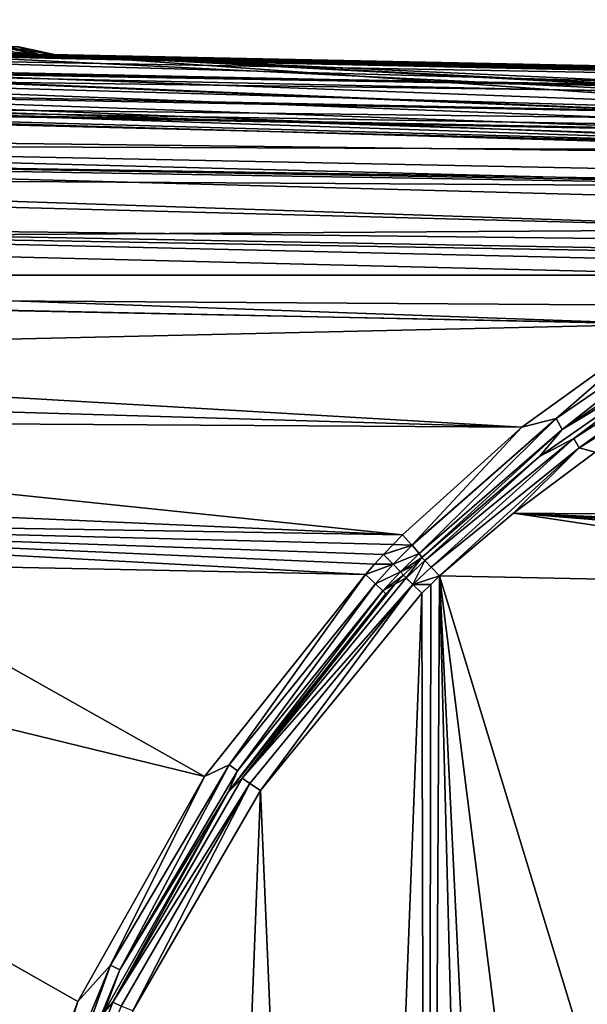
# Model space of a CAD drawing. Extents: x 0 to 500, y -78 to 1266.
# Tile 17 of 197: x 35 to 46, y -31 to -12. Entities that reach past the tile are written whole.
import ezdxf

# ---------------------------------------------------------------- set-up
doc = ezdxf.new("R2010")
doc.units = 0
doc.header["$LTSCALE"] = 65.185185
for name, color, linetype in [('258', 7, 'CONTINUOUS'), ('260', 7, 'CONTINUOUS'), ('261', 7, 'CONTINUOUS'), ('262', 7, 'CONTINUOUS'), ('269', 7, 'CONTINUOUS'), ('274', 7, 'CONTINUOUS'), ('277', 7, 'CONTINUOUS'), ('278', 7, 'CONTINUOUS'), ('284', 7, 'CONTINUOUS'), ('285', 7, 'CONTINUOUS'), ('286', 7, 'CONTINUOUS'), ('287', 7, 'CONTINUOUS'), ('299', 7, 'CONTINUOUS'), ('301', 7, 'CONTINUOUS'), ('302', 7, 'CONTINUOUS'), ('303', 7, 'CONTINUOUS'), ('379', 7, 'CONTINUOUS'), ('381', 7, 'CONTINUOUS'), ('382', 7, 'CONTINUOUS'), ('383', 7, 'CONTINUOUS'), ('389', 7, 'CONTINUOUS'), ('398', 7, 'CONTINUOUS'), ('403', 7, 'CONTINUOUS')]:
    doc.layers.add(name, color=color, linetype=linetype)

msp = doc.modelspace()

# ---------------------------------------------------------------- linework, layer by layer
at = {"layer": '258', "color": 7, "linetype": 'CONTINUOUS'}
for points in [[(21, -22.405, -20), (31.493, -22.616, -20), (38.858, -26.762, -20), (21, -22.405, -20)], [(32.443, -68, -20), (21, -22.405, -20), (35.477, -55.633, -20), (32.443, -68, -20)], [(35.477, -55.633, -20), (21, -22.405, -20), (34.088, -50.801, -20), (35.477, -55.633, -20)], [(34.645, -35.856, -20), (21, -22.405, -20), (36.39, -31.142, -20), (34.645, -35.856, -20)], [(36.39, -31.142, -20), (21, -22.405, -20), (38.858, -26.762, -20), (36.39, -31.142, -20)], [(41.987, -22.827, -20), (38.858, -26.762, -20), (31.493, -22.616, -20), (41.987, -22.827, -20)]]:
    msp.add_3dface(points, dxfattribs=at)
at = {"layer": '260', "color": 7, "linetype": 'CONTINUOUS'}
for points in [[(32.45, -12.633, -10), (34.362, -12.672, -6.971), (48.547, -12.957, -10), (32.45, -12.633, -10)], [(34.362, -12.672, -6.971), (34.385, -12.672, -6.922), (48.547, -12.957, -10), (34.362, -12.672, -6.971)], [(34.385, -12.672, -6.922), (35.553, -12.696, -3.587), (48.547, -12.957, -10), (34.385, -12.672, -6.922)], [(35.553, -12.696, -3.587), (35.96, -12.704, -0.025), (48.547, -12.957, -10), (35.553, -12.696, -3.587)], [(35.96, -12.704, -0.025), (65.259, -13.294, -0.025), (48.547, -12.957, -10), (35.96, -12.704, -0.025)]]:
    msp.add_3dface(points, dxfattribs=at)
at = {"layer": '261', "color": 7, "linetype": 'CONTINUOUS'}
for points in [[(4.534, -12.294, -0.025), (100.604, -16.006, -0.025), (5.121, -12.022, -0.025), (4.534, -12.294, -0.025)], [(5.121, -12.022, -0.025), (100.604, -16.006, -0.025), (8.5, -12.151, -0.025), (5.121, -12.022, -0.025)], [(100.604, -16.006, -0.025), (66.287, -14.315, -0.025), (8.5, -12.151, -0.025), (100.604, -16.006, -0.025)], [(31.5, -12.614, -0.025), (8.5, -12.151, -0.025), (66.287, -14.315, -0.025), (31.5, -12.614, -0.025)], [(3.803, -12.56, -0.025), (100.604, -16.006, -0.025), (4.534, -12.294, -0.025), (3.803, -12.56, -0.025)], [(3.365, -12.788, -0.025), (100.604, -16.006, -0.025), (3.803, -12.56, -0.025), (3.365, -12.788, -0.025)], [(35.207, -12.541, -0.025), (31.5, -12.614, -0.025), (35.96, -12.704, -0.025), (35.207, -12.541, -0.025)], [(35.96, -12.704, -0.025), (31.5, -12.614, -0.025), (66.287, -14.315, -0.025), (35.96, -12.704, -0.025)], [(3, -14.041, -0.025), (100.604, -16.006, -0.025), (3.365, -12.788, -0.025), (3, -14.041, -0.025)], [(65.259, -13.294, -0.025), (35.96, -12.704, -0.025), (65.867, -14.07, -0.025), (65.259, -13.294, -0.025)], [(65.867, -14.07, -0.025), (35.96, -12.704, -0.025), (66.046, -14.247, -0.025), (65.867, -14.07, -0.025)], [(66.046, -14.247, -0.025), (35.96, -12.704, -0.025), (66.287, -14.315, -0.025), (66.046, -14.247, -0.025)]]:
    msp.add_3dface(points, dxfattribs=at)
at = {"layer": '262', "color": 7, "linetype": 'CONTINUOUS'}
for points in [[(100.604, -16.006, -0.025), (3, -14.041, -0.025), (100.604, -16.006), (100.604, -16.006, -0.025)], [(100.604, -16.006), (3, -14.041, -0.025), (3, -14.041), (100.604, -16.006)]]:
    msp.add_3dface(points, dxfattribs=at)
at = {"layer": '269', "color": 7, "linetype": 'CONTINUOUS'}
for points in [[(30.331, -12.758, -11.82), (31.482, -12.656, -10.918), (62.149, -13.332, -11.414), (30.331, -12.758, -11.82)], [(31.482, -12.656, -10.918), (32.45, -12.633, -10), (62.149, -13.332, -11.414), (31.482, -12.656, -10.918)], [(32.45, -12.633, -10), (48.547, -12.957, -10), (62.149, -13.332, -11.414), (32.45, -12.633, -10)], [(28.989, -12.928, -12.675), (30.331, -12.758, -11.82), (59.729, -13.575, -12.773), (28.989, -12.928, -12.675)], [(59.729, -13.575, -12.773), (30.331, -12.758, -11.82), (62.149, -13.332, -11.414), (59.729, -13.575, -12.773)], [(27.488, -13.141, -13.433), (28.989, -12.928, -12.675), (59.729, -13.575, -12.773), (27.488, -13.141, -13.433)], [(25.907, -13.357, -14.046), (27.488, -13.141, -13.433), (57.4, -13.996, -14.056), (25.907, -13.357, -14.046)], [(57.4, -13.996, -14.056), (27.488, -13.141, -13.433), (59.729, -13.575, -12.773), (57.4, -13.996, -14.056)], [(24.315, -13.538, -14.498), (25.591, -13.396, -14.148), (55.191, -14.573, -15.237), (24.315, -13.538, -14.498)], [(25.591, -13.396, -14.148), (25.907, -13.357, -14.046), (57.4, -13.996, -14.056), (25.591, -13.396, -14.148)], [(55.191, -14.573, -15.237), (25.591, -13.396, -14.148), (57.4, -13.996, -14.056), (55.191, -14.573, -15.237)], [(22.738, -13.664, -14.798), (24.315, -13.538, -14.498), (55.191, -14.573, -15.237), (22.738, -13.664, -14.798)], [(21.16, -14.449, -16.057), (21.174, -13.724, -14.962), (55.191, -14.573, -15.237), (21.16, -14.449, -16.057)], [(21.174, -13.724, -14.962), (22.738, -13.664, -14.798), (55.191, -14.573, -15.237), (21.174, -13.724, -14.962)], [(21.147, -15.087, -16.814), (21.16, -14.449, -16.057), (53.12, -15.282, -16.298), (21.147, -15.087, -16.814)], [(53.12, -15.282, -16.298), (21.16, -14.449, -16.057), (55.191, -14.573, -15.237), (53.12, -15.282, -16.298)], [(21.142, -15.312, -17.048), (21.147, -15.087, -16.814), (51.199, -16.099, -17.226), (21.142, -15.312, -17.048)], [(51.199, -16.099, -17.226), (21.147, -15.087, -16.814), (53.12, -15.282, -16.298), (51.199, -16.099, -17.226)], [(21.122, -16.297, -17.917), (21.142, -15.312, -17.048), (51.199, -16.099, -17.226), (21.122, -16.297, -17.917)], [(49.432, -16.996, -18.015), (21.122, -16.297, -17.917), (51.199, -16.099, -17.226), (49.432, -16.996, -18.015)], [(21.108, -17, -18.413), (21.122, -16.297, -17.917), (49.432, -16.996, -18.015), (21.108, -17, -18.413)], [(21.101, -17.387, -18.649), (21.108, -17, -18.413), (47.82, -17.952, -18.665), (21.101, -17.387, -18.649)], [(47.82, -17.952, -18.665), (21.108, -17, -18.413), (49.432, -16.996, -18.015), (47.82, -17.952, -18.665)], [(21.077, -18.563, -19.232), (21.101, -17.387, -18.649), (47.82, -17.952, -18.665), (21.077, -18.563, -19.232)], [(45.034, -19.959, -19.561), (21.077, -18.563, -19.232), (47.82, -17.952, -18.665), (45.034, -19.959, -19.561)], [(21.063, -19.249, -19.489), (21.077, -18.563, -19.232), (45.034, -19.959, -19.561), (21.063, -19.249, -19.489)], [(21.052, -19.806, -19.656), (21.063, -19.249, -19.489), (45.034, -19.959, -19.561), (21.052, -19.806, -19.656)], [(21.026, -21.094, -19.914), (21.052, -19.806, -19.656), (42.71, -22.056, -19.969), (21.026, -21.094, -19.914)], [(42.71, -22.056, -19.969), (21.052, -19.806, -19.656), (45.034, -19.959, -19.561), (42.71, -22.056, -19.969)], [(21.014, -21.694, -19.975), (21.026, -21.094, -19.914), (42.71, -22.056, -19.969), (21.014, -21.694, -19.975)], [(21.014, -21.694, -19.975), (41.987, -22.827, -20), (31.493, -22.616, -20), (21.014, -21.694, -19.975)], [(41.987, -22.827, -20), (21.014, -21.694, -19.975), (42.167, -22.625, -19.998), (41.987, -22.827, -20)], [(42.339, -22.435, -19.992), (21.014, -21.694, -19.975), (42.526, -22.242, -19.982), (42.339, -22.435, -19.992)], [(21.014, -21.694, -19.975), (42.339, -22.435, -19.992), (42.167, -22.625, -19.998), (21.014, -21.694, -19.975)], [(42.526, -22.242, -19.982), (21.014, -21.694, -19.975), (42.71, -22.056, -19.969), (42.526, -22.242, -19.982)]]:
    msp.add_3dface(points, dxfattribs=at)
at = {"layer": '274', "color": 7, "linetype": 'CONTINUOUS'}
for points in [[(34.819, -12.532, -3.417), (35.553, -12.696, -3.587), (33.683, -12.509, -6.642), (34.819, -12.532, -3.417)], [(33.683, -12.509, -6.642), (35.553, -12.696, -3.587), (34.385, -12.672, -6.922), (33.683, -12.509, -6.642)], [(35.207, -12.541, -0.025), (35.96, -12.704, -0.025), (34.819, -12.532, -3.417), (35.207, -12.541, -0.025)], [(34.819, -12.532, -3.417), (35.96, -12.704, -0.025), (35.553, -12.696, -3.587), (34.819, -12.532, -3.417)]]:
    msp.add_3dface(points, dxfattribs=at)
at = {"layer": '277', "color": 7, "linetype": 'CONTINUOUS'}
for points in [[(100.604, -16.006), (3, -14.041), (100, -76), (100.604, -16.006)], [(3, -14.041), (3, -76), (100, -76), (3, -14.041)]]:
    msp.add_3dface(points, dxfattribs=at)
at = {"layer": '278', "color": 7, "linetype": 'CONTINUOUS'}
for points in [[(43.432, -22.856, -19), (44, -45, -19), (43.188, -65.871, -19), (43.432, -22.856, -19)], [(43.26, -23.022, -19), (43.432, -22.856, -19), (43.188, -65.871, -19), (43.26, -23.022, -19)], [(44.332, -41.491, -19), (44, -45, -19), (43.432, -22.856, -19), (44.332, -41.491, -19)], [(45.336, -38.03, -19), (44.332, -41.491, -19), (43.432, -22.856, -19), (45.336, -38.03, -19)], [(47.031, -34.68, -19), (45.336, -38.03, -19), (43.432, -22.856, -19), (47.031, -34.68, -19)], [(54.558, -23.081, -19), (47.031, -34.68, -19), (43.432, -22.856, -19), (54.558, -23.081, -19)], [(39.943, -27.033, -19), (43.084, -23.194, -19), (41.521, -64.011, -19), (39.943, -27.033, -19)], [(41.521, -64.011, -19), (43.084, -23.194, -19), (43.188, -65.871, -19), (41.521, -64.011, -19)], [(43.084, -23.194, -19), (43.26, -23.022, -19), (43.188, -65.871, -19), (43.084, -23.194, -19)], [(37.461, -31.328, -19), (39.943, -27.033, -19), (38.683, -59.944, -19), (37.461, -31.328, -19)], [(38.683, -59.944, -19), (39.943, -27.033, -19), (41.521, -64.011, -19), (38.683, -59.944, -19)]]:
    msp.add_3dface(points, dxfattribs=at)
at = {"layer": '284', "color": 7, "linetype": 'CONTINUOUS'}
for points in [[(46.463, -20.443, -18.653), (100.482, -22.081, -18.792), (44.874, -21.631, -18.912), (46.463, -20.443, -18.653)], [(54.558, -23.081, -19), (43.432, -22.856, -19), (44.874, -21.631, -18.912), (54.558, -23.081, -19)], [(100.482, -22.081, -18.792), (100.443, -24.004, -19), (44.874, -21.631, -18.912), (100.482, -22.081, -18.792)], [(100.443, -24.004, -19), (70.624, -23.015, -18.992), (44.874, -21.631, -18.912), (100.443, -24.004, -19)], [(65.684, -23.305, -19), (54.558, -23.081, -19), (44.874, -21.631, -18.912), (65.684, -23.305, -19)], [(65.684, -23.305, -19), (44.874, -21.631, -18.912), (68.078, -23.065, -18.995), (65.684, -23.305, -19)], [(44.874, -21.631, -18.912), (70.624, -23.015, -18.992), (68.078, -23.065, -18.995), (44.874, -21.631, -18.912)]]:
    msp.add_3dface(points, dxfattribs=at)
at = {"layer": '285', "color": 7, "linetype": 'CONTINUOUS'}
for points in [[(46.043, -20.177, -18.821), (48.129, -18.616, -18.416), (49.13, -18.214, -17.916), (46.043, -20.177, -18.821)], [(46.043, -20.177, -18.821), (49.13, -18.214, -17.916), (46.153, -20.359, -18.696), (46.043, -20.177, -18.821)], [(49.13, -18.214, -17.916), (49.23, -18.427, -17.841), (46.153, -20.359, -18.696), (49.13, -18.214, -17.916)], [(49.23, -18.427, -17.841), (46.463, -20.443, -18.653), (46.153, -20.359, -18.696), (49.23, -18.427, -17.841)], [(45.375, -20.528, -19.167), (48.129, -18.616, -18.416), (46.043, -20.177, -18.821), (45.375, -20.528, -19.167)], [(43.142, -22.553, -19.229), (45.375, -20.528, -19.167), (46.043, -20.177, -18.821), (43.142, -22.553, -19.229)], [(43.142, -22.553, -19.229), (46.043, -20.177, -18.821), (43.267, -22.684, -19.061), (43.142, -22.553, -19.229)], [(46.043, -20.177, -18.821), (46.153, -20.359, -18.696), (43.267, -22.684, -19.061), (46.043, -20.177, -18.821)], [(46.153, -20.359, -18.696), (43.432, -22.856, -19), (43.267, -22.684, -19.061), (46.153, -20.359, -18.696)], [(44.874, -21.631, -18.912), (43.432, -22.856, -19), (46.153, -20.359, -18.696), (44.874, -21.631, -18.912)], [(46.463, -20.443, -18.653), (44.874, -21.631, -18.912), (46.153, -20.359, -18.696), (46.463, -20.443, -18.653)], [(43.088, -22.496, -19.462), (45.375, -20.528, -19.167), (43.142, -22.553, -19.229), (43.088, -22.496, -19.462)]]:
    msp.add_3dface(points, dxfattribs=at)
at = {"layer": '286', "color": 7, "linetype": 'CONTINUOUS'}
for points in [[(42.91, -22.666, -19.468), (43.088, -22.496, -19.462), (42.729, -22.843, -19.473), (42.91, -22.666, -19.468)], [(42.729, -22.843, -19.473), (43.088, -22.496, -19.462), (42.782, -22.895, -19.237), (42.729, -22.843, -19.473)], [(43.088, -22.496, -19.462), (43.142, -22.553, -19.229), (42.782, -22.895, -19.237), (43.088, -22.496, -19.462)], [(42.782, -22.895, -19.237), (43.142, -22.553, -19.229), (42.784, -22.896, -19.233), (42.782, -22.895, -19.237)], [(42.784, -22.896, -19.233), (43.142, -22.553, -19.229), (42.911, -23.023, -19.063), (42.784, -22.896, -19.233)], [(43.142, -22.553, -19.229), (43.267, -22.684, -19.061), (42.911, -23.023, -19.063), (43.142, -22.553, -19.229)], [(43.267, -22.684, -19.061), (43.432, -22.856, -19), (42.911, -23.023, -19.063), (43.267, -22.684, -19.061)], [(43.432, -22.856, -19), (43.26, -23.022, -19), (42.911, -23.023, -19.063), (43.432, -22.856, -19)], [(43.26, -23.022, -19), (43.084, -23.194, -19), (42.911, -23.023, -19.063), (43.26, -23.022, -19)]]:
    msp.add_3dface(points, dxfattribs=at)
at = {"layer": '287', "color": 7, "linetype": 'CONTINUOUS'}
for points in [[(42.782, -22.895, -19.237), (42.911, -23.023, -19.063), (39.591, -26.794, -19.237), (42.782, -22.895, -19.237)], [(42.782, -22.895, -19.237), (39.591, -26.794, -19.237), (42.562, -23.017, -19.475), (42.782, -22.895, -19.237)], [(42.729, -22.843, -19.473), (42.782, -22.895, -19.237), (42.562, -23.017, -19.475), (42.729, -22.843, -19.473)], [(42.782, -22.895, -19.237), (42.784, -22.896, -19.233), (42.911, -23.023, -19.063), (42.782, -22.895, -19.237)], [(42.388, -23.202, -19.476), (39.591, -26.794, -19.237), (39.314, -27.069, -19.476), (42.388, -23.202, -19.476)], [(42.562, -23.017, -19.475), (39.591, -26.794, -19.237), (42.388, -23.202, -19.476), (42.562, -23.017, -19.475)], [(39.591, -26.794, -19.237), (42.911, -23.023, -19.063), (39.74, -26.899, -19.063), (39.591, -26.794, -19.237)], [(42.911, -23.023, -19.063), (39.943, -27.033, -19), (39.74, -26.899, -19.063), (42.911, -23.023, -19.063)], [(43.084, -23.194, -19), (39.943, -27.033, -19), (42.911, -23.023, -19.063), (43.084, -23.194, -19)], [(39.591, -26.794, -19.237), (37.072, -31.157, -19.237), (39.314, -27.069, -19.476), (39.591, -26.794, -19.237)], [(37.072, -31.157, -19.237), (39.591, -26.794, -19.237), (39.74, -26.899, -19.063), (37.072, -31.157, -19.237)], [(37.236, -31.237, -19.063), (37.072, -31.157, -19.237), (39.74, -26.899, -19.063), (37.236, -31.237, -19.063)], [(37.461, -31.328, -19), (37.236, -31.237, -19.063), (39.74, -26.899, -19.063), (37.461, -31.328, -19)], [(39.943, -27.033, -19), (37.461, -31.328, -19), (39.74, -26.899, -19.063), (39.943, -27.033, -19)], [(39.314, -27.069, -19.476), (37.072, -31.157, -19.237), (36.889, -31.373, -19.476), (39.314, -27.069, -19.476)], [(37.072, -31.157, -19.237), (35.29, -35.87, -19.237), (36.889, -31.373, -19.476), (37.072, -31.157, -19.237)], [(35.29, -35.87, -19.237), (37.072, -31.157, -19.237), (37.236, -31.237, -19.063), (35.29, -35.87, -19.237)]]:
    msp.add_3dface(points, dxfattribs=at)
at = {"layer": '299', "color": 7, "linetype": 'CONTINUOUS'}
for points in [[(45.699, -19.787, -19.43), (47.82, -17.952, -18.665), (48.694, -17.735, -18.444), (45.699, -19.787, -19.43)], [(45.699, -19.787, -19.43), (48.694, -17.735, -18.444), (45.822, -20.004, -19.296), (45.699, -19.787, -19.43)], [(45.822, -20.004, -19.296), (48.694, -17.735, -18.444), (48.806, -17.984, -18.367), (45.822, -20.004, -19.296)], [(45.034, -19.959, -19.561), (47.82, -17.952, -18.665), (45.699, -19.787, -19.43), (45.034, -19.959, -19.561)], [(48.129, -18.616, -18.416), (45.822, -20.004, -19.296), (48.806, -17.984, -18.367), (48.129, -18.616, -18.416)], [(48.129, -18.616, -18.416), (45.375, -20.528, -19.167), (45.822, -20.004, -19.296), (48.129, -18.616, -18.416)], [(42.894, -22.254, -19.915), (45.034, -19.959, -19.561), (45.699, -19.787, -19.43), (42.894, -22.254, -19.915)], [(42.894, -22.254, -19.915), (45.699, -19.787, -19.43), (42.897, -22.258, -19.913), (42.894, -22.254, -19.915)], [(42.897, -22.258, -19.913), (45.699, -19.787, -19.43), (43.034, -22.418, -19.73), (42.897, -22.258, -19.913)], [(43.034, -22.418, -19.73), (45.699, -19.787, -19.43), (45.822, -20.004, -19.296), (43.034, -22.418, -19.73)], [(42.71, -22.056, -19.969), (45.034, -19.959, -19.561), (42.894, -22.254, -19.915), (42.71, -22.056, -19.969)], [(43.034, -22.418, -19.73), (45.822, -20.004, -19.296), (43.035, -22.419, -19.728), (43.034, -22.418, -19.73)], [(45.822, -20.004, -19.296), (43.088, -22.496, -19.462), (43.035, -22.419, -19.728), (45.822, -20.004, -19.296)], [(45.375, -20.528, -19.167), (43.088, -22.496, -19.462), (45.822, -20.004, -19.296), (45.375, -20.528, -19.167)]]:
    msp.add_3dface(points, dxfattribs=at)
at = {"layer": '301', "color": 7, "linetype": 'CONTINUOUS'}
for points in [[(42.339, -22.435, -19.992), (42.526, -22.242, -19.982), (42.894, -22.254, -19.915), (42.339, -22.435, -19.992)], [(42.526, -22.242, -19.982), (42.71, -22.056, -19.969), (42.894, -22.254, -19.915), (42.526, -22.242, -19.982)], [(42.339, -22.435, -19.992), (42.894, -22.254, -19.915), (42.897, -22.258, -19.913), (42.339, -22.435, -19.992)], [(42.339, -22.435, -19.992), (42.897, -22.258, -19.913), (42.531, -22.629, -19.928), (42.339, -22.435, -19.992)], [(42.897, -22.258, -19.913), (43.034, -22.418, -19.73), (42.531, -22.629, -19.928), (42.897, -22.258, -19.913)], [(43.034, -22.418, -19.73), (43.035, -22.419, -19.728), (42.531, -22.629, -19.928), (43.034, -22.418, -19.73)], [(42.531, -22.629, -19.928), (43.035, -22.419, -19.728), (42.673, -22.778, -19.739), (42.531, -22.629, -19.928)], [(43.035, -22.419, -19.728), (43.088, -22.496, -19.462), (42.673, -22.778, -19.739), (43.035, -22.419, -19.728)], [(43.088, -22.496, -19.462), (42.91, -22.666, -19.468), (42.673, -22.778, -19.739), (43.088, -22.496, -19.462)], [(42.91, -22.666, -19.468), (42.729, -22.843, -19.473), (42.673, -22.778, -19.739), (42.91, -22.666, -19.468)]]:
    msp.add_3dface(points, dxfattribs=at)
at = {"layer": '302', "color": 7, "linetype": 'CONTINUOUS'}
for points in [[(42.167, -22.625, -19.998), (42.339, -22.435, -19.992), (42.531, -22.629, -19.928), (42.167, -22.625, -19.998)], [(41.987, -22.827, -20), (42.167, -22.625, -19.998), (42.531, -22.629, -19.928), (41.987, -22.827, -20)], [(41.987, -22.827, -20), (42.531, -22.629, -19.928), (42.182, -23.01, -19.931), (41.987, -22.827, -20)], [(42.531, -22.629, -19.928), (42.673, -22.778, -19.739), (42.182, -23.01, -19.931), (42.531, -22.629, -19.928)], [(42.182, -23.01, -19.931), (42.673, -22.778, -19.739), (42.328, -23.146, -19.74), (42.182, -23.01, -19.931)], [(42.673, -22.778, -19.739), (42.729, -22.843, -19.473), (42.328, -23.146, -19.74), (42.673, -22.778, -19.739)], [(42.729, -22.843, -19.473), (42.562, -23.017, -19.475), (42.328, -23.146, -19.74), (42.729, -22.843, -19.473)], [(42.562, -23.017, -19.475), (42.388, -23.202, -19.476), (42.328, -23.146, -19.74), (42.562, -23.017, -19.475)]]:
    msp.add_3dface(points, dxfattribs=at)
at = {"layer": '303', "color": 7, "linetype": 'CONTINUOUS'}
for points in [[(38.858, -26.762, -20), (41.987, -22.827, -20), (39.336, -26.537, -19.931), (38.858, -26.762, -20)], [(41.987, -22.827, -20), (42.182, -23.01, -19.931), (39.336, -26.537, -19.931), (41.987, -22.827, -20)], [(39.336, -26.537, -19.931), (42.182, -23.01, -19.931), (39.5, -26.651, -19.74), (39.336, -26.537, -19.931)], [(42.182, -23.01, -19.931), (42.328, -23.146, -19.74), (39.5, -26.651, -19.74), (42.182, -23.01, -19.931)], [(42.388, -23.202, -19.476), (39.314, -27.069, -19.476), (42.328, -23.146, -19.74), (42.388, -23.202, -19.476)], [(42.328, -23.146, -19.74), (39.314, -27.069, -19.476), (39.5, -26.651, -19.74), (42.328, -23.146, -19.74)], [(37.026, -30.437, -19.931), (38.858, -26.762, -20), (39.336, -26.537, -19.931), (37.026, -30.437, -19.931)], [(37.026, -30.437, -19.931), (39.336, -26.537, -19.931), (37.205, -30.526, -19.74), (37.026, -30.437, -19.931)], [(37.205, -30.526, -19.74), (39.336, -26.537, -19.931), (39.5, -26.651, -19.74), (37.205, -30.526, -19.74)], [(39.314, -27.069, -19.476), (37.205, -30.526, -19.74), (39.5, -26.651, -19.74), (39.314, -27.069, -19.476)], [(36.39, -31.142, -20), (38.858, -26.762, -20), (37.026, -30.437, -19.931), (36.39, -31.142, -20)], [(39.314, -27.069, -19.476), (36.889, -31.373, -19.476), (37.205, -30.526, -19.74), (39.314, -27.069, -19.476)], [(35.3, -34.628, -19.931), (36.39, -31.142, -20), (37.026, -30.437, -19.931), (35.3, -34.628, -19.931)], [(35.3, -34.628, -19.931), (37.026, -30.437, -19.931), (35.491, -34.691, -19.74), (35.3, -34.628, -19.931)], [(35.491, -34.691, -19.74), (37.026, -30.437, -19.931), (37.205, -30.526, -19.74), (35.491, -34.691, -19.74)], [(36.889, -31.373, -19.476), (35.491, -34.691, -19.74), (37.205, -30.526, -19.74), (36.889, -31.373, -19.476)], [(34.645, -35.856, -20), (36.39, -31.142, -20), (35.3, -34.628, -19.931), (34.645, -35.856, -20)]]:
    msp.add_3dface(points, dxfattribs=at)
at = {"layer": '379', "color": 7, "linetype": 'CONTINUOUS'}
for points in [[(31.238, -68.156, 20), (56.583, -73, 20), (21, -17.404, 20), (31.238, -68.156, 20)], [(21, -17.404, 20), (56.583, -73, 20), (60.772, -18.205, 20), (21, -17.404, 20)]]:
    msp.add_3dface(points, dxfattribs=at)
at = {"layer": '381', "color": 7, "linetype": 'CONTINUOUS'}
for points in [[(25.527, -12.494, 15), (45.668, -12.899, 15), (27.021, -12.524, 14.357), (25.527, -12.494, 15)], [(45.668, -12.899, 15), (28.436, -12.552, 13.57), (27.021, -12.524, 14.357), (45.668, -12.899, 15)], [(45.668, -12.899, 15), (29.763, -12.579, 12.645), (28.436, -12.552, 13.57), (45.668, -12.899, 15)], [(45.668, -12.899, 15), (30.991, -12.604, 11.589), (29.763, -12.579, 12.645), (45.668, -12.899, 15)], [(45.668, -12.899, 15), (33.095, -12.646, 9.135), (30.991, -12.604, 11.589), (45.668, -12.899, 15)], [(45.668, -12.899, 15), (34.664, -12.678, 6.308), (33.095, -12.646, 9.135), (45.668, -12.899, 15)], [(45.668, -12.899, 15), (35.226, -12.689, 4.791), (34.664, -12.678, 6.308), (45.668, -12.899, 15)], [(45.668, -12.899, 15), (35.632, -12.697, 3.223), (35.226, -12.689, 4.791), (45.668, -12.899, 15)], [(45.668, -12.899, 15), (35.96, -12.704, 0.025), (35.632, -12.697, 3.223), (45.668, -12.899, 15)], [(65.808, -13.305, 0.025), (35.96, -12.704, 0.025), (65.808, -13.305, 15), (65.808, -13.305, 0.025)], [(35.96, -12.704, 0.025), (45.668, -12.899, 15), (65.808, -13.305, 15), (35.96, -12.704, 0.025)]]:
    msp.add_3dface(points, dxfattribs=at)
at = {"layer": '382', "color": 7, "linetype": 'CONTINUOUS'}
for points in [[(35.96, -12.704, 0.025), (3, -14.041, 0.025), (35.225, -12.548, 0.025), (35.96, -12.704, 0.025)], [(65.777, -14.805, 0.025), (3, -14.041, 0.025), (35.96, -12.704, 0.025), (65.777, -14.805, 0.025)], [(65.808, -13.305, 0.025), (65.777, -14.805, 0.025), (35.96, -12.704, 0.025), (65.808, -13.305, 0.025)], [(100.604, -16.006, 0.025), (3, -14.041, 0.025), (65.777, -14.805, 0.025), (100.604, -16.006, 0.025)]]:
    msp.add_3dface(points, dxfattribs=at)
at = {"layer": '383', "color": 7, "linetype": 'CONTINUOUS'}
for points in [[(3, -14.041, 0.025), (100.604, -16.006, 0.025), (3, -14.041), (3, -14.041, 0.025)], [(100.604, -16.006, 0.025), (100.604, -16.006), (3, -14.041), (100.604, -16.006, 0.025)]]:
    msp.add_3dface(points, dxfattribs=at)
at = {"layer": '389', "color": 7, "linetype": 'CONTINUOUS'}
for points in [[(21.092, -12.848, 17.058), (100.641, -14.181, 16.311), (21.1, -12.452, 15.685), (21.092, -12.848, 17.058)], [(100.641, -14.181, 16.311), (100.644, -14.012, 15.237), (21.1, -12.452, 15.685), (100.641, -14.181, 16.311)], [(21.1, -12.452, 15.685), (100.644, -14.012, 15.237), (23.288, -12.47, 15.464), (21.1, -12.452, 15.685)], [(23.288, -12.47, 15.464), (100.644, -14.012, 15.237), (23.337, -12.471, 15.457), (23.288, -12.47, 15.464)], [(100.644, -14.012, 15.237), (100.644, -14.006, 15), (23.337, -12.471, 15.457), (100.644, -14.012, 15.237)], [(23.337, -12.471, 15.457), (100.644, -14.006, 15), (65.808, -13.305, 15), (23.337, -12.471, 15.457)], [(25.527, -12.494, 15), (23.337, -12.471, 15.457), (45.668, -12.899, 15), (25.527, -12.494, 15)], [(45.668, -12.899, 15), (23.337, -12.471, 15.457), (65.808, -13.305, 15), (45.668, -12.899, 15)], [(100.639, -14.251, 16.545), (100.641, -14.181, 16.311), (21.092, -12.848, 17.058), (100.639, -14.251, 16.545)], [(21.092, -12.856, 17.076), (100.639, -14.251, 16.545), (21.092, -12.848, 17.058), (21.092, -12.856, 17.076)], [(21.076, -13.615, 18.262), (100.633, -14.579, 17.323), (21.092, -12.856, 17.076), (21.076, -13.615, 18.262)], [(100.633, -14.579, 17.323), (100.639, -14.251, 16.545), (21.092, -12.856, 17.076), (100.633, -14.579, 17.323)], [(100.621, -15.185, 18.225), (100.625, -14.961, 17.939), (21.076, -13.615, 18.262), (100.621, -15.185, 18.225)], [(21.076, -13.643, 18.294), (100.621, -15.185, 18.225), (21.076, -13.615, 18.262), (21.076, -13.643, 18.294)], [(100.625, -14.961, 17.939), (100.633, -14.579, 17.323), (21.076, -13.615, 18.262), (100.625, -14.961, 17.939)], [(21.055, -14.692, 19.201), (100.605, -15.972, 18.974), (21.076, -13.643, 18.294), (21.055, -14.692, 19.201)], [(100.605, -15.972, 18.974), (100.621, -15.185, 18.225), (21.076, -13.643, 18.294), (100.605, -15.972, 18.974)], [(21.028, -15.99, 19.796), (100.586, -16.903, 19.536), (21.054, -14.746, 19.235), (21.028, -15.99, 19.796)], [(21.054, -14.746, 19.235), (100.603, -16.067, 19.045), (21.055, -14.692, 19.201), (21.054, -14.746, 19.235)], [(100.586, -16.903, 19.536), (100.603, -16.067, 19.045), (21.054, -14.746, 19.235), (100.586, -16.903, 19.536)], [(100.603, -16.067, 19.045), (100.605, -15.972, 18.974), (21.055, -14.692, 19.201), (100.603, -16.067, 19.045)], [(21, -17.404, 20), (100.565, -17.932, 19.883), (21.027, -16.072, 19.819), (21, -17.404, 20)], [(21.027, -16.072, 19.819), (100.575, -17.461, 19.755), (21.028, -15.99, 19.796), (21.027, -16.072, 19.819)], [(100.565, -17.932, 19.883), (100.575, -17.461, 19.755), (21.027, -16.072, 19.819), (100.565, -17.932, 19.883)], [(100.575, -17.461, 19.755), (100.586, -16.903, 19.536), (21.028, -15.99, 19.796), (100.575, -17.461, 19.755)], [(21, -17.404, 20), (60.772, -18.205, 20), (100.565, -17.932, 19.883), (21, -17.404, 20)]]:
    msp.add_3dface(points, dxfattribs=at)
at = {"layer": '398', "color": 7, "linetype": 'CONTINUOUS'}
for points in [[(35.225, -12.548, 0.025), (34.908, -12.541, 3.091), (35.632, -12.697, 3.223), (35.225, -12.548, 0.025)], [(35.632, -12.697, 3.223), (34.908, -12.541, 3.091), (35.226, -12.689, 4.791), (35.632, -12.697, 3.223)], [(35.96, -12.704, 0.025), (35.225, -12.548, 0.025), (35.632, -12.697, 3.223), (35.96, -12.704, 0.025)]]:
    msp.add_3dface(points, dxfattribs=at)
at = {"layer": '403', "color": 7, "linetype": 'CONTINUOUS'}
for points in [[(3, -14.041), (100.604, -16.006), (3, -76), (3, -14.041)], [(3, -76), (100.604, -16.006), (100, -76), (3, -76)]]:
    msp.add_3dface(points, dxfattribs=at)

doc.saveas('drawing.dxf')
